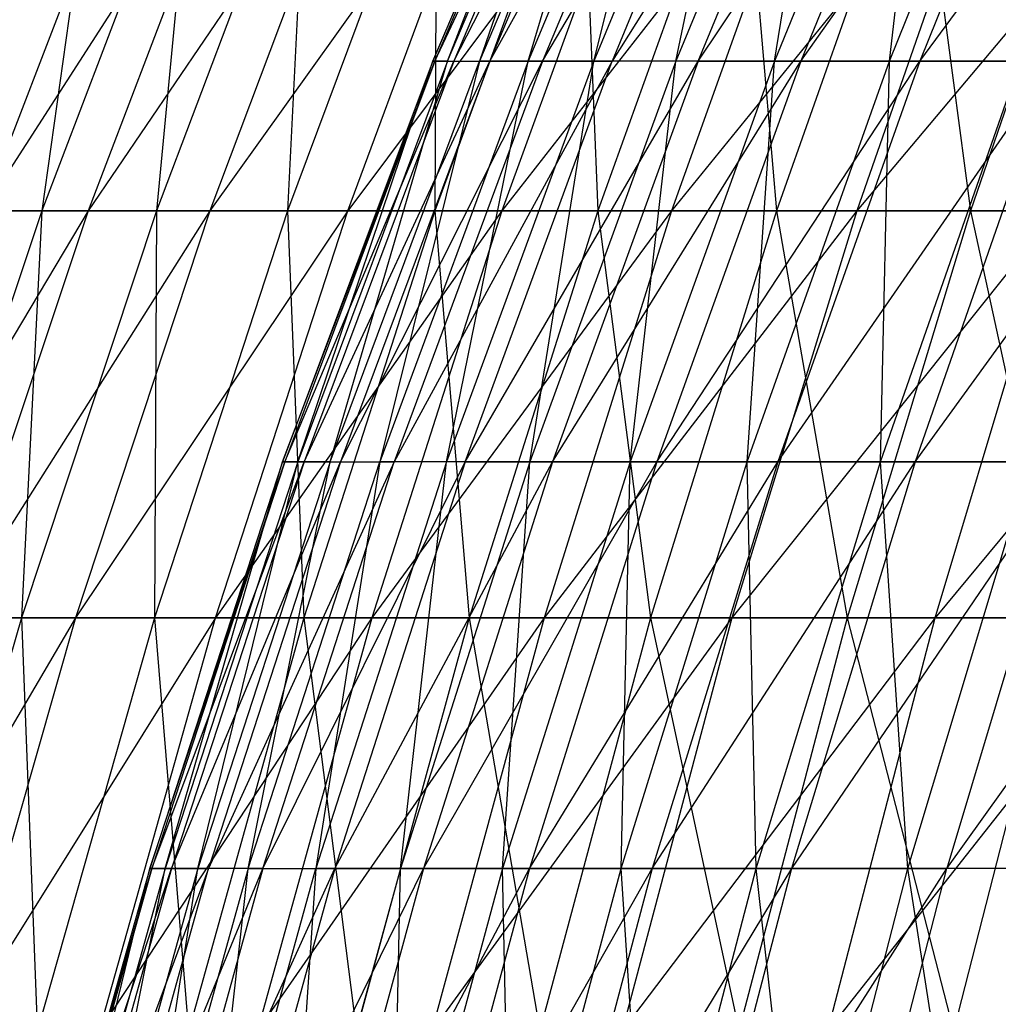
# Model space of a CAD drawing. Extents: x -125 to 125, y -143 to 0.
# Tile 182 of 256: x -54.4 to -48.69, y -66.58 to -60.84. Entities that reach past the tile are written whole.
import ezdxf

# ---------------------------------------------------------------- set-up
doc = ezdxf.new("R2010")
doc.units = 0
doc.header["$LTSCALE"] = 25.4
doc.layers.get('0').update_dxf_attribs({"linetype": 'CONTINUOUS'})

# ---------------------------------------------------------------- blocks, each defined once
blk = doc.blocks.new('NL2500027000_STL_3')
at = {"color": 0}
for p, q in [((-51.0142, -58.7837, 0.8446), (-51.9873, -61.0807, 0.8607)), ((-51.9873, -61.0807, 0.8607), (-51.0025, -58.7837, -1.3815)), ((-51.0142, -58.7837, 0.8446), (-51.9873, -61.0807, 0.8607)), ((-51.9873, -61.0807, 0.8607), (-51.0025, -58.7837, -1.3815)), ((-51.0025, -58.7837, -1.3815), (-51.9753, -61.0807, -1.4078)), ((-51.9753, -61.0807, -1.4078), (-50.8937, -58.7837, -3.6048)), ((-51.0025, -58.7837, -1.3815), (-51.9753, -61.0807, -1.4078)), ((-51.9753, -61.0807, -1.4078), (-50.8937, -58.7837, -3.6048)), ((-51.9003, -61.0807, 3.1275), (-50.9288, -58.7837, 3.069)), ((-51.9003, -61.0807, 3.1275), (-50.9288, -58.7837, 3.069)), ((-51.9003, -61.0807, 3.1275), (-51.0142, -58.7837, 0.8446)), ((-51.9003, -61.0807, 3.1275), (-51.0142, -58.7837, 0.8446)), ((-50.8937, -58.7837, -3.6048), (-51.8645, -61.0807, -3.6736)), ((-51.8645, -61.0807, -3.6736), (-50.688, -58.7837, -5.8214)), ((-50.8937, -58.7837, -3.6048), (-51.8645, -61.0807, -3.6736)), ((-51.8645, -61.0807, -3.6736), (-50.688, -58.7837, -5.8214)), ((-50.9288, -58.7837, 3.069), (-51.7144, -61.0807, 5.3884)), ((-50.7465, -58.7837, 5.2875), (-51.7144, -61.0807, 5.3884)), ((-50.9288, -58.7837, 3.069), (-51.7144, -61.0807, 5.3884)), ((-50.7465, -58.7837, 5.2875), (-51.7144, -61.0807, 5.3884)), ((-50.688, -58.7837, -5.8214), (-51.6549, -61.0807, -5.9324)), ((-51.6549, -61.0807, -5.9324), (-50.3859, -58.7837, -8.0268)), ((-50.688, -58.7837, -5.8214), (-51.6549, -61.0807, -5.9324)), ((-51.6549, -61.0807, -5.9324), (-50.3859, -58.7837, -8.0268)), ((-50.4676, -58.7837, 7.496), (-51.4302, -61.0807, 7.639)), ((-51.4302, -61.0807, 7.639), (-50.7465, -58.7837, 5.2875)), ((-50.4676, -58.7837, 7.496), (-51.4302, -61.0807, 7.639)), ((-51.4302, -61.0807, 7.639), (-50.7465, -58.7837, 5.2875)), ((-50.3859, -58.7837, -8.0268), (-51.3469, -61.0807, -8.1799)), ((-51.3469, -61.0807, -8.1799), (-49.9878, -58.7837, -10.217)), ((-50.3859, -58.7837, -8.0268), (-51.3469, -61.0807, -8.1799)), ((-51.3469, -61.0807, -8.1799), (-49.9878, -58.7837, -10.217)), ((-50.0926, -58.7837, 9.6903), (-51.048, -61.0807, 9.8751)), ((-51.048, -61.0807, 9.8751), (-50.4676, -58.7837, 7.496)), ((-50.0926, -58.7837, 9.6903), (-51.048, -61.0807, 9.8751)), ((-51.048, -61.0807, 9.8751), (-50.4676, -58.7837, 7.496)), ((-49.4946, -58.7837, -12.3877), (-50.9413, -61.0807, -10.4118)), ((-49.9878, -58.7837, -10.217), (-50.9413, -61.0807, -10.4118)), ((-49.4946, -58.7837, -12.3877), (-50.9413, -61.0807, -10.4118)), ((-49.9878, -58.7837, -10.217), (-50.9413, -61.0807, -10.4118)), ((-49.6222, -58.7837, 11.866), (-50.5687, -61.0807, 12.0924)), ((-50.5687, -61.0807, 12.0924), (-50.0926, -58.7837, 9.6903)), ((-49.6222, -58.7837, 11.866), (-50.5687, -61.0807, 12.0924)), ((-50.5687, -61.0807, 12.0924), (-50.0926, -58.7837, 9.6903)), ((-50.4386, -61.0807, -12.624), (-49.4946, -58.7837, -12.3877)), ((-50.4386, -61.0807, -12.624), (-49.4946, -58.7837, -12.3877)), ((-50.4386, -61.0807, -12.624), (-48.9071, -58.7837, -14.5348)), ((-50.4386, -61.0807, -12.624), (-48.9071, -58.7837, -14.5348)), ((-49.0574, -58.7837, 14.0192), (-49.9931, -61.0807, 14.2866)), ((-49.9931, -61.0807, 14.2866), (-49.6222, -58.7837, 11.866)), ((-49.9931, -61.0807, 14.2866), (-49.6222, -58.7837, 11.866)), ((-49.0574, -58.7837, 14.0192), (-49.9931, -61.0807, 14.2866)), ((-48.9071, -58.7837, -14.5348), (-49.84, -61.0807, -14.812)), ((-49.84, -61.0807, -14.812), (-48.2266, -58.7837, -16.6543)), ((-48.9071, -58.7837, -14.5348), (-49.84, -61.0807, -14.812)), ((-49.84, -61.0807, -14.812), (-48.2266, -58.7837, -16.6543)), ((-49.3223, -61.0807, 16.4537), (-48.3992, -58.7837, 16.1457)), ((-49.3223, -61.0807, 16.4537), (-48.3992, -58.7837, 16.1457)), ((-49.3223, -61.0807, 16.4537), (-49.0574, -58.7837, 14.0192)), ((-49.3223, -61.0807, 16.4537), (-49.0574, -58.7837, 14.0192)), ((-48.2266, -58.7837, -16.6543), (-49.1464, -61.0807, -16.9719)), ((-49.1464, -61.0807, -16.9719), (-47.4542, -58.7837, -18.742)), ((-48.2266, -58.7837, -16.6543), (-49.1464, -61.0807, -16.9719)), ((-49.1464, -61.0807, -16.9719), (-47.4542, -58.7837, -18.742)), ((-53.1075, -59.6165, -15.4452), (-54.6103, -61.9532, -13.4134)), ((-54.6103, -61.9532, -13.4134), (-53.7114, -59.6165, -13.1926)), ((-53.1075, -59.6165, -15.4452), (-54.6103, -61.9532, -13.4134)), ((-54.6103, -61.9532, -13.4134), (-53.7114, -59.6165, -13.1926)), ((-53.3747, -59.6165, 14.495), (-54.2679, -61.9532, 14.7376)), ((-53.3747, -59.6165, 14.495), (-54.2679, -61.9532, 14.7376)), ((-53.9383, -59.6165, 12.232), (-54.2679, -61.9532, 14.7376)), ((-53.9383, -59.6165, 12.232), (-54.2679, -61.9532, 14.7376)), ((-53.1075, -59.6165, -15.4452), (-53.9963, -61.9532, -15.7037)), ((-52.4092, -59.6165, -17.6703), (-53.9963, -61.9532, -15.7037)), ((-53.1075, -59.6165, -15.4452), (-53.9963, -61.9532, -15.7037)), ((-52.4092, -59.6165, -17.6703), (-53.9963, -61.9532, -15.7037)), ((-52.7162, -59.6165, 16.7322), (-53.5984, -61.9532, 17.0122)), ((-52.7162, -59.6165, 16.7322), (-53.5984, -61.9532, 17.0122)), ((-53.3747, -59.6165, 14.495), (-53.5984, -61.9532, 17.0122)), ((-53.3747, -59.6165, 14.495), (-53.5984, -61.9532, 17.0122)), ((-52.4092, -59.6165, -17.6703), (-53.2863, -61.9532, -17.966)), ((-51.6177, -59.6165, -19.864), (-53.2863, -61.9532, -17.966)), ((-52.4092, -59.6165, -17.6703), (-53.2863, -61.9532, -17.966)), ((-51.6177, -59.6165, -19.864), (-53.2863, -61.9532, -17.966)), ((-51.964, -59.6165, 18.9397), (-52.8336, -61.9532, 19.2566)), ((-51.964, -59.6165, 18.9397), (-52.8336, -61.9532, 19.2566)), ((-52.7162, -59.6165, 16.7322), (-52.8336, -61.9532, 19.2566)), ((-52.7162, -59.6165, 16.7322), (-52.8336, -61.9532, 19.2566)), ((-50.7344, -59.6165, -22.0224), (-52.4815, -61.9532, -20.1964)), ((-52.4815, -61.9532, -20.1964), (-51.6177, -59.6165, -19.864)), ((-50.7344, -59.6165, -22.0224), (-52.4815, -61.9532, -20.1964)), ((-52.4815, -61.9532, -20.1964), (-51.6177, -59.6165, -19.864)), ((-51.1193, -59.6165, 21.1135), (-51.9748, -61.9532, 21.4668)), ((-51.1193, -59.6165, 21.1135), (-51.9748, -61.9532, 21.4668)), ((-51.964, -59.6165, 18.9397), (-51.9748, -61.9532, 21.4668)), ((-51.964, -59.6165, 18.9397), (-51.9748, -61.9532, 21.4668)), ((-50.7344, -59.6165, -22.0224), (-51.5835, -61.9532, -22.3909)), ((-49.7609, -59.6165, -24.1416), (-51.5835, -61.9532, -22.3909)), ((-50.7344, -59.6165, -22.0224), (-51.5835, -61.9532, -22.3909)), ((-49.7609, -59.6165, -24.1416), (-51.5835, -61.9532, -22.3909)), ((-51.1193, -59.6165, 21.1135), (-51.0237, -61.9532, 23.6388)), ((-51.1193, -59.6165, 21.1135), (-51.0237, -61.9532, 23.6388)), ((-50.1838, -59.6165, 23.2497), (-51.0237, -61.9532, 23.6388)), ((-50.1838, -59.6165, 23.2497), (-51.0237, -61.9532, 23.6388)), ((-49.7609, -59.6165, -24.1416), (-50.5937, -61.9532, -24.5456)), ((-48.699, -59.6165, -26.2178), (-50.5937, -61.9532, -24.5456)), ((-49.7609, -59.6165, -24.1416), (-50.5937, -61.9532, -24.5456)), ((-48.699, -59.6165, -26.2178), (-50.5937, -61.9532, -24.5456)), ((-50.1838, -59.6165, 23.2497), (-49.9818, -61.9532, 25.7688)), ((-50.1838, -59.6165, 23.2497), (-49.9818, -61.9532, 25.7688)), ((-49.1591, -59.6165, 25.3446), (-49.9818, -61.9532, 25.7688)), ((-49.1591, -59.6165, 25.3446), (-49.9818, -61.9532, 25.7688)), ((-48.699, -59.6165, -26.2178), (-49.5139, -61.9532, -26.6566)), ((-47.5504, -59.6165, -28.2475), (-49.5139, -61.9532, -26.6566)), ((-48.699, -59.6165, -26.2178), (-49.5139, -61.9532, -26.6566)), ((-47.5504, -59.6165, -28.2475), (-49.5139, -61.9532, -26.6566)), ((-49.1591, -59.6165, 25.3446), (-48.851, -61.9532, 27.8529)), ((-49.1591, -59.6165, 25.3446), (-48.851, -61.9532, 27.8529)), ((-48.0469, -59.6165, 27.3945), (-48.851, -61.9532, 27.8529)), ((-48.0469, -59.6165, 27.3945), (-48.851, -61.9532, 27.8529)), ((-51.9873, -61.0807, 0.8607), (-52.8624, -63.4167, 0.8752)), ((-52.8624, -63.4167, 0.8752), (-51.9753, -61.0807, -1.4078)), ((-51.9873, -61.0807, 0.8607), (-52.8624, -63.4167, 0.8752)), ((-52.8624, -63.4167, 0.8752), (-51.9753, -61.0807, -1.4078)), ((-51.9753, -61.0807, -1.4078), (-52.8502, -63.4167, -1.4315)), ((-52.8502, -63.4167, -1.4315), (-51.8645, -61.0807, -3.6736)), ((-51.9753, -61.0807, -1.4078), (-52.8502, -63.4167, -1.4315)), ((-52.8502, -63.4167, -1.4315), (-51.8645, -61.0807, -3.6736)), ((-51.9003, -61.0807, 3.1275), (-52.7739, -63.4167, 3.1801)), ((-52.7739, -63.4167, 3.1801), (-51.9873, -61.0807, 0.8607)), ((-51.9003, -61.0807, 3.1275), (-52.7739, -63.4167, 3.1801)), ((-52.7739, -63.4167, 3.1801), (-51.9873, -61.0807, 0.8607)), ((-51.8645, -61.0807, -3.6736), (-52.7375, -63.4167, -3.7354)), ((-52.7375, -63.4167, -3.7354), (-51.6549, -61.0807, -5.9324)), ((-51.8645, -61.0807, -3.6736), (-52.7375, -63.4167, -3.7354)), ((-52.7375, -63.4167, -3.7354), (-51.6549, -61.0807, -5.9324)), ((-52.5849, -63.4167, 5.4791), (-51.7144, -61.0807, 5.3884)), ((-52.5849, -63.4167, 5.4791), (-51.7144, -61.0807, 5.3884)), ((-52.5849, -63.4167, 5.4791), (-51.9003, -61.0807, 3.1275)), ((-52.5849, -63.4167, 5.4791), (-51.9003, -61.0807, 3.1275)), ((-51.6549, -61.0807, -5.9324), (-52.5244, -63.4167, -6.0323)), ((-52.5244, -63.4167, -6.0323), (-51.3469, -61.0807, -8.1799)), ((-51.6549, -61.0807, -5.9324), (-52.5244, -63.4167, -6.0323)), ((-52.5244, -63.4167, -6.0323), (-51.3469, -61.0807, -8.1799)), ((-51.7144, -61.0807, 5.3884), (-52.2959, -63.4167, 7.7676)), ((-51.4302, -61.0807, 7.639), (-52.2959, -63.4167, 7.7676)), ((-51.7144, -61.0807, 5.3884), (-52.2959, -63.4167, 7.7676)), ((-51.4302, -61.0807, 7.639), (-52.2959, -63.4167, 7.7676)), ((-50.9413, -61.0807, -10.4118), (-52.2112, -63.4167, -8.3176)), ((-51.3469, -61.0807, -8.1799), (-52.2112, -63.4167, -8.3176)), ((-50.9413, -61.0807, -10.4118), (-52.2112, -63.4167, -8.3176)), ((-51.3469, -61.0807, -8.1799), (-52.2112, -63.4167, -8.3176)), ((-51.9003, -61.0807, 3.1275), (-51.9873, -61.0807, 0.8607)), ((-51.9003, -61.0807, 3.1275), (-51.9873, -61.0807, 0.8607)), ((-51.9873, -61.0807, 0.8607), (-51.9753, -61.0807, -1.4078)), ((-51.9873, -61.0807, 0.8607), (-51.9753, -61.0807, -1.4078)), ((-51.9753, -61.0807, -1.4078), (-51.8645, -61.0807, -3.6736)), ((-51.9753, -61.0807, -1.4078), (-51.8645, -61.0807, -3.6736)), ((-51.048, -61.0807, 9.8751), (-51.9073, -63.4167, 10.0413)), ((-51.9073, -63.4167, 10.0413), (-51.4302, -61.0807, 7.639)), ((-51.048, -61.0807, 9.8751), (-51.9073, -63.4167, 10.0413)), ((-51.9073, -63.4167, 10.0413), (-51.4302, -61.0807, 7.639)), ((-51.9003, -61.0807, 3.1275), (-51.7144, -61.0807, 5.3884)), ((-51.9003, -61.0807, 3.1275), (-51.7144, -61.0807, 5.3884)), ((-51.8645, -61.0807, -3.6736), (-51.6549, -61.0807, -5.9324)), ((-51.8645, -61.0807, -3.6736), (-51.6549, -61.0807, -5.9324)), ((-51.7987, -63.4167, -10.5871), (-50.9413, -61.0807, -10.4118)), ((-51.7987, -63.4167, -10.5871), (-50.9413, -61.0807, -10.4118)), ((-51.7987, -63.4167, -10.5871), (-50.4386, -61.0807, -12.624)), ((-51.7987, -63.4167, -10.5871), (-50.4386, -61.0807, -12.624)), ((-51.4302, -61.0807, 7.639), (-51.7144, -61.0807, 5.3884)), ((-51.4302, -61.0807, 7.639), (-51.7144, -61.0807, 5.3884)), ((-51.6549, -61.0807, -5.9324), (-51.3469, -61.0807, -8.1799)), ((-51.6549, -61.0807, -5.9324), (-51.3469, -61.0807, -8.1799)), ((-51.048, -61.0807, 9.8751), (-51.4302, -61.0807, 7.639)), ((-51.048, -61.0807, 9.8751), (-51.4302, -61.0807, 7.639)), ((-50.5687, -61.0807, 12.0924), (-51.4199, -63.4167, 12.2959)), ((-51.4199, -63.4167, 12.2959), (-51.048, -61.0807, 9.8751)), ((-50.5687, -61.0807, 12.0924), (-51.4199, -63.4167, 12.2959)), ((-51.4199, -63.4167, 12.2959), (-51.048, -61.0807, 9.8751)), ((-51.3469, -61.0807, -8.1799), (-50.9413, -61.0807, -10.4118)), ((-51.3469, -61.0807, -8.1799), (-50.9413, -61.0807, -10.4118)), ((-50.4386, -61.0807, -12.624), (-51.2876, -63.4167, -12.8365)), ((-51.2876, -63.4167, -12.8365), (-49.84, -61.0807, -14.812)), ((-50.4386, -61.0807, -12.624), (-51.2876, -63.4167, -12.8365)), ((-51.2876, -63.4167, -12.8365), (-49.84, -61.0807, -14.812)), ((-50.5687, -61.0807, 12.0924), (-51.048, -61.0807, 9.8751)), ((-50.5687, -61.0807, 12.0924), (-51.048, -61.0807, 9.8751)), ((-50.4386, -61.0807, -12.624), (-50.9413, -61.0807, -10.4118)), ((-50.4386, -61.0807, -12.624), (-50.9413, -61.0807, -10.4118)), ((-49.9931, -61.0807, 14.2866), (-50.8346, -63.4167, 14.5271)), ((-50.8346, -63.4167, 14.5271), (-50.5687, -61.0807, 12.0924)), ((-50.8346, -63.4167, 14.5271), (-50.5687, -61.0807, 12.0924)), ((-49.9931, -61.0807, 14.2866), (-50.8346, -63.4167, 14.5271)), ((-49.84, -61.0807, -14.812), (-50.6789, -63.4167, -15.0614)), ((-50.6789, -63.4167, -15.0614), (-49.1464, -61.0807, -16.9719)), ((-49.84, -61.0807, -14.812), (-50.6789, -63.4167, -15.0614)), ((-50.6789, -63.4167, -15.0614), (-49.1464, -61.0807, -16.9719)), ((-49.9931, -61.0807, 14.2866), (-50.5687, -61.0807, 12.0924)), ((-49.9931, -61.0807, 14.2866), (-50.5687, -61.0807, 12.0924)), ((-50.4386, -61.0807, -12.624), (-49.84, -61.0807, -14.812)), ((-50.4386, -61.0807, -12.624), (-49.84, -61.0807, -14.812)), ((-50.1526, -63.4167, 16.7307), (-49.3223, -61.0807, 16.4537)), ((-50.1526, -63.4167, 16.7307), (-49.3223, -61.0807, 16.4537)), ((-50.1526, -63.4167, 16.7307), (-49.9931, -61.0807, 14.2866)), ((-50.1526, -63.4167, 16.7307), (-49.9931, -61.0807, 14.2866)), ((-49.3223, -61.0807, 16.4537), (-49.9931, -61.0807, 14.2866)), ((-49.3223, -61.0807, 16.4537), (-49.9931, -61.0807, 14.2866)), ((-49.1464, -61.0807, -16.9719), (-49.9737, -63.4167, -17.2576)), ((-49.9737, -63.4167, -17.2576), (-48.3594, -61.0807, -19.0995)), ((-49.1464, -61.0807, -16.9719), (-49.9737, -63.4167, -17.2576)), ((-49.9737, -63.4167, -17.2576), (-48.3594, -61.0807, -19.0995)), ((-49.84, -61.0807, -14.812), (-49.1464, -61.0807, -16.9719)), ((-49.84, -61.0807, -14.812), (-49.1464, -61.0807, -16.9719)), ((-49.3751, -63.4167, 18.9024), (-48.5577, -61.0807, 18.5895)), ((-49.3751, -63.4167, 18.9024), (-48.5577, -61.0807, 18.5895)), ((-49.3751, -63.4167, 18.9024), (-49.3223, -61.0807, 16.4537)), ((-49.3751, -63.4167, 18.9024), (-49.3223, -61.0807, 16.4537)), ((-48.5577, -61.0807, 18.5895), (-49.3223, -61.0807, 16.4537)), ((-48.5577, -61.0807, 18.5895), (-49.3223, -61.0807, 16.4537)), ((-48.3594, -61.0807, -19.0995), (-49.1734, -63.4167, -19.421)), ((-49.1734, -63.4167, -19.421), (-47.4802, -61.0807, -21.1907)), ((-48.3594, -61.0807, -19.0995), (-49.1734, -63.4167, -19.421)), ((-49.1734, -63.4167, -19.421), (-47.4802, -61.0807, -21.1907)), ((-49.1464, -61.0807, -16.9719), (-48.3594, -61.0807, -19.0995)), ((-49.1464, -61.0807, -16.9719), (-48.3594, -61.0807, -19.0995)), ((-53.9963, -61.9532, -15.7037), (-55.4134, -64.3266, -13.6107)), ((-53.9963, -61.9532, -15.7037), (-55.4134, -64.3266, -13.6107)), ((-54.2679, -61.9532, 14.7376), (-55.066, -64.3266, 14.9543)), ((-54.2679, -61.9532, 14.7376), (-55.066, -64.3266, 14.9543)), ((-54.841, -61.9532, 12.4367), (-54.2679, -61.9532, 14.7376)), ((-54.841, -61.9532, 12.4367), (-54.2679, -61.9532, 14.7376)), ((-53.9963, -61.9532, -15.7037), (-54.7903, -64.3266, -15.9346)), ((-53.2863, -61.9532, -17.966), (-54.7903, -64.3266, -15.9346)), ((-53.9963, -61.9532, -15.7037), (-54.7903, -64.3266, -15.9346)), ((-53.2863, -61.9532, -17.966), (-54.7903, -64.3266, -15.9346)), ((-53.9963, -61.9532, -15.7037), (-54.6103, -61.9532, -13.4134)), ((-53.9963, -61.9532, -15.7037), (-54.6103, -61.9532, -13.4134)), ((-53.5984, -61.9532, 17.0122), (-54.3866, -64.3266, 17.2624)), ((-53.5984, -61.9532, 17.0122), (-54.3866, -64.3266, 17.2624)), ((-54.2679, -61.9532, 14.7376), (-54.3866, -64.3266, 17.2624)), ((-54.2679, -61.9532, 14.7376), (-54.3866, -64.3266, 17.2624)), ((-54.2679, -61.9532, 14.7376), (-53.5984, -61.9532, 17.0122)), ((-54.2679, -61.9532, 14.7376), (-53.5984, -61.9532, 17.0122)), ((-53.2863, -61.9532, -17.966), (-54.0699, -64.3266, -18.2302)), ((-52.4815, -61.9532, -20.1964), (-54.0699, -64.3266, -18.2302)), ((-53.2863, -61.9532, -17.966), (-54.0699, -64.3266, -18.2302)), ((-52.4815, -61.9532, -20.1964), (-54.0699, -64.3266, -18.2302)), ((-53.2863, -61.9532, -17.966), (-53.9963, -61.9532, -15.7037)), ((-53.2863, -61.9532, -17.966), (-53.9963, -61.9532, -15.7037)), ((-52.8336, -61.9532, 19.2566), (-53.6105, -64.3266, 19.5398)), ((-52.8336, -61.9532, 19.2566), (-53.6105, -64.3266, 19.5398)), ((-53.5984, -61.9532, 17.0122), (-53.6105, -64.3266, 19.5398)), ((-53.5984, -61.9532, 17.0122), (-53.6105, -64.3266, 19.5398)), ((-53.5984, -61.9532, 17.0122), (-52.8336, -61.9532, 19.2566)), ((-53.5984, -61.9532, 17.0122), (-52.8336, -61.9532, 19.2566)), ((-52.4815, -61.9532, -20.1964), (-53.2863, -61.9532, -17.966)), ((-52.4815, -61.9532, -20.1964), (-53.2863, -61.9532, -17.966)), ((-51.5835, -61.9532, -22.3909), (-53.2533, -64.3266, -20.4934)), ((-53.2533, -64.3266, -20.4934), (-52.4815, -61.9532, -20.1964)), ((-51.5835, -61.9532, -22.3909), (-53.2533, -64.3266, -20.4934)), ((-53.2533, -64.3266, -20.4934), (-52.4815, -61.9532, -20.1964)), ((-52.8336, -61.9532, 19.2566), (-51.9748, -61.9532, 21.4668)), ((-52.8336, -61.9532, 19.2566), (-51.9748, -61.9532, 21.4668)), ((-52.8336, -61.9532, 19.2566), (-52.7391, -64.3266, 21.7825)), ((-52.8336, -61.9532, 19.2566), (-52.7391, -64.3266, 21.7825)), ((-51.9748, -61.9532, 21.4668), (-52.7391, -64.3266, 21.7825)), ((-51.9748, -61.9532, 21.4668), (-52.7391, -64.3266, 21.7825)), ((-51.5835, -61.9532, -22.3909), (-52.4815, -61.9532, -20.1964)), ((-51.5835, -61.9532, -22.3909), (-52.4815, -61.9532, -20.1964)), ((-51.5835, -61.9532, -22.3909), (-52.342, -64.3266, -22.7202)), ((-50.5937, -61.9532, -24.5456), (-52.342, -64.3266, -22.7202)), ((-51.5835, -61.9532, -22.3909), (-52.342, -64.3266, -22.7202)), ((-50.5937, -61.9532, -24.5456), (-52.342, -64.3266, -22.7202)), ((-51.9748, -61.9532, 21.4668), (-51.0237, -61.9532, 23.6388)), ((-51.9748, -61.9532, 21.4668), (-51.0237, -61.9532, 23.6388)), ((-51.9748, -61.9532, 21.4668), (-51.774, -64.3266, 23.9864)), ((-51.9748, -61.9532, 21.4668), (-51.774, -64.3266, 23.9864)), ((-51.0237, -61.9532, 23.6388), (-51.774, -64.3266, 23.9864)), ((-51.0237, -61.9532, 23.6388), (-51.774, -64.3266, 23.9864)), ((-50.5937, -61.9532, -24.5456), (-51.5835, -61.9532, -22.3909)), ((-50.5937, -61.9532, -24.5456), (-51.5835, -61.9532, -22.3909)), ((-50.5937, -61.9532, -24.5456), (-51.3377, -64.3266, -24.9065)), ((-49.5139, -61.9532, -26.6566), (-51.3377, -64.3266, -24.9065)), ((-50.5937, -61.9532, -24.5456), (-51.3377, -64.3266, -24.9065)), ((-49.5139, -61.9532, -26.6566), (-51.3377, -64.3266, -24.9065)), ((-51.0237, -61.9532, 23.6388), (-49.9818, -61.9532, 25.7688)), ((-51.0237, -61.9532, 23.6388), (-49.9818, -61.9532, 25.7688)), ((-51.0237, -61.9532, 23.6388), (-50.7168, -64.3266, 26.1477)), ((-51.0237, -61.9532, 23.6388), (-50.7168, -64.3266, 26.1477)), ((-49.9818, -61.9532, 25.7688), (-50.7168, -64.3266, 26.1477)), ((-49.9818, -61.9532, 25.7688), (-50.7168, -64.3266, 26.1477)), ((-49.5139, -61.9532, -26.6566), (-50.5937, -61.9532, -24.5456)), ((-49.5139, -61.9532, -26.6566), (-50.5937, -61.9532, -24.5456)), ((-49.5139, -61.9532, -26.6566), (-50.2421, -64.3266, -27.0486)), ((-48.3462, -61.9532, -28.7203), (-50.2421, -64.3266, -27.0486)), ((-49.5139, -61.9532, -26.6566), (-50.2421, -64.3266, -27.0486)), ((-48.3462, -61.9532, -28.7203), (-50.2421, -64.3266, -27.0486)), ((-49.9818, -61.9532, 25.7688), (-48.851, -61.9532, 27.8529)), ((-49.9818, -61.9532, 25.7688), (-48.851, -61.9532, 27.8529)), ((-49.9818, -61.9532, 25.7688), (-49.5694, -64.3266, 28.2625)), ((-49.9818, -61.9532, 25.7688), (-49.5694, -64.3266, 28.2625)), ((-48.851, -61.9532, 27.8529), (-49.5694, -64.3266, 28.2625)), ((-48.851, -61.9532, 27.8529), (-49.5694, -64.3266, 28.2625)), ((-48.3462, -61.9532, -28.7203), (-49.5139, -61.9532, -26.6566)), ((-48.3462, -61.9532, -28.7203), (-49.5139, -61.9532, -26.6566)), ((-47.0925, -61.9532, -30.7328), (-49.0571, -64.3266, -29.1426)), ((-49.0571, -64.3266, -29.1426), (-48.3462, -61.9532, -28.7203)), ((-47.0925, -61.9532, -30.7328), (-49.0571, -64.3266, -29.1426)), ((-49.0571, -64.3266, -29.1426), (-48.3462, -61.9532, -28.7203)), ((-48.851, -61.9532, 27.8529), (-47.6334, -61.9532, 29.8875)), ((-48.851, -61.9532, 27.8529), (-47.6334, -61.9532, 29.8875)), ((-48.851, -61.9532, 27.8529), (-48.3339, -64.3266, 30.327)), ((-48.851, -61.9532, 27.8529), (-48.3339, -64.3266, 30.327)), ((-52.8624, -63.4167, 0.8752), (-53.638, -65.7877, 0.888)), ((-53.638, -65.7877, 0.888), (-52.8502, -63.4167, -1.4315)), ((-52.8624, -63.4167, 0.8752), (-53.638, -65.7877, 0.888)), ((-53.638, -65.7877, 0.888), (-52.8502, -63.4167, -1.4315)), ((-52.8502, -63.4167, -1.4315), (-53.6256, -65.7877, -1.4525)), ((-53.6256, -65.7877, -1.4525), (-52.7375, -63.4167, -3.7354)), ((-52.8502, -63.4167, -1.4315), (-53.6256, -65.7877, -1.4525)), ((-53.6256, -65.7877, -1.4525), (-52.7375, -63.4167, -3.7354)), ((-52.7739, -63.4167, 3.1801), (-53.5482, -65.7877, 3.2268)), ((-53.5482, -65.7877, 3.2268), (-52.8624, -63.4167, 0.8752)), ((-52.7739, -63.4167, 3.1801), (-53.5482, -65.7877, 3.2268)), ((-53.5482, -65.7877, 3.2268), (-52.8624, -63.4167, 0.8752)), ((-52.7375, -63.4167, -3.7354), (-53.5112, -65.7877, -3.7902)), ((-53.5112, -65.7877, -3.7902), (-52.5244, -63.4167, -6.0323)), ((-52.7375, -63.4167, -3.7354), (-53.5112, -65.7877, -3.7902)), ((-53.5112, -65.7877, -3.7902), (-52.5244, -63.4167, -6.0323)), ((-52.5849, -63.4167, 5.4791), (-53.3564, -65.7877, 5.5595)), ((-53.3564, -65.7877, 5.5595), (-52.7739, -63.4167, 3.1801)), ((-52.5849, -63.4167, 5.4791), (-53.3564, -65.7877, 5.5595)), ((-53.3564, -65.7877, 5.5595), (-52.7739, -63.4167, 3.1801)), ((-52.2112, -63.4167, -8.3176), (-53.295, -65.7877, -6.1208)), ((-52.5244, -63.4167, -6.0323), (-53.295, -65.7877, -6.1208)), ((-52.2112, -63.4167, -8.3176), (-53.295, -65.7877, -6.1208)), ((-52.5244, -63.4167, -6.0323), (-53.295, -65.7877, -6.1208)), ((-53.0632, -65.7877, 7.8816), (-52.2959, -63.4167, 7.7676)), ((-53.0632, -65.7877, 7.8816), (-52.2959, -63.4167, 7.7676)), ((-53.0632, -65.7877, 7.8816), (-52.5849, -63.4167, 5.4791)), ((-53.0632, -65.7877, 7.8816), (-52.5849, -63.4167, 5.4791)), ((-52.9773, -65.7877, -8.4396), (-52.2112, -63.4167, -8.3176)), ((-52.9773, -65.7877, -8.4396), (-52.2112, -63.4167, -8.3176)), ((-52.9773, -65.7877, -8.4396), (-51.7987, -63.4167, -10.5871)), ((-52.9773, -65.7877, -8.4396), (-51.7987, -63.4167, -10.5871)), ((-52.7739, -63.4167, 3.1801), (-52.8624, -63.4167, 0.8752)), ((-52.7739, -63.4167, 3.1801), (-52.8624, -63.4167, 0.8752)), ((-52.8624, -63.4167, 0.8752), (-52.8502, -63.4167, -1.4315)), ((-52.8624, -63.4167, 0.8752), (-52.8502, -63.4167, -1.4315)), ((-52.8502, -63.4167, -1.4315), (-52.7375, -63.4167, -3.7354)), ((-52.8502, -63.4167, -1.4315), (-52.7375, -63.4167, -3.7354)), ((-52.5849, -63.4167, 5.4791), (-52.7739, -63.4167, 3.1801)), ((-52.5849, -63.4167, 5.4791), (-52.7739, -63.4167, 3.1801)), ((-52.7375, -63.4167, -3.7354), (-52.5244, -63.4167, -6.0323)), ((-52.7375, -63.4167, -3.7354), (-52.5244, -63.4167, -6.0323)), ((-52.2959, -63.4167, 7.7676), (-52.6689, -65.7877, 10.1886)), ((-51.9073, -63.4167, 10.0413), (-52.6689, -65.7877, 10.1886)), ((-52.2959, -63.4167, 7.7676), (-52.6689, -65.7877, 10.1886)), ((-51.9073, -63.4167, 10.0413), (-52.6689, -65.7877, 10.1886)), ((-52.5849, -63.4167, 5.4791), (-52.2959, -63.4167, 7.7676)), ((-52.5849, -63.4167, 5.4791), (-52.2959, -63.4167, 7.7676)), ((-51.7987, -63.4167, -10.5871), (-52.5587, -65.7877, -10.7424)), ((-52.5587, -65.7877, -10.7424), (-51.2876, -63.4167, -12.8365)), ((-51.7987, -63.4167, -10.5871), (-52.5587, -65.7877, -10.7424)), ((-52.5587, -65.7877, -10.7424), (-51.2876, -63.4167, -12.8365)), ((-52.5244, -63.4167, -6.0323), (-52.2112, -63.4167, -8.3176)), ((-52.5244, -63.4167, -6.0323), (-52.2112, -63.4167, -8.3176)), ((-51.9073, -63.4167, 10.0413), (-52.2959, -63.4167, 7.7676)), ((-51.9073, -63.4167, 10.0413), (-52.2959, -63.4167, 7.7676)), ((-51.7987, -63.4167, -10.5871), (-52.2112, -63.4167, -8.3176)), ((-51.7987, -63.4167, -10.5871), (-52.2112, -63.4167, -8.3176)), ((-51.4199, -63.4167, 12.2959), (-52.1743, -65.7877, 12.4763)), ((-52.1743, -65.7877, 12.4763), (-51.9073, -63.4167, 10.0413)), ((-51.4199, -63.4167, 12.2959), (-52.1743, -65.7877, 12.4763)), ((-52.1743, -65.7877, 12.4763), (-51.9073, -63.4167, 10.0413)), ((-51.2876, -63.4167, -12.8365), (-52.0401, -65.7877, -13.0248)), ((-52.0401, -65.7877, -13.0248), (-50.6789, -63.4167, -15.0614)), ((-51.2876, -63.4167, -12.8365), (-52.0401, -65.7877, -13.0248)), ((-52.0401, -65.7877, -13.0248), (-50.6789, -63.4167, -15.0614)), ((-51.4199, -63.4167, 12.2959), (-51.9073, -63.4167, 10.0413)), ((-51.4199, -63.4167, 12.2959), (-51.9073, -63.4167, 10.0413)), ((-51.7987, -63.4167, -10.5871), (-51.2876, -63.4167, -12.8365)), ((-51.7987, -63.4167, -10.5871), (-51.2876, -63.4167, -12.8365)), ((-50.8346, -63.4167, 14.5271), (-51.5805, -65.7877, 14.7403)), ((-51.5805, -65.7877, 14.7403), (-51.4199, -63.4167, 12.2959)), ((-51.5805, -65.7877, 14.7403), (-51.4199, -63.4167, 12.2959)), ((-50.8346, -63.4167, 14.5271), (-51.5805, -65.7877, 14.7403)), ((-50.6789, -63.4167, -15.0614), (-51.4224, -65.7877, -15.2823)), ((-51.4224, -65.7877, -15.2823), (-49.9737, -63.4167, -17.2576)), ((-50.6789, -63.4167, -15.0614), (-51.4224, -65.7877, -15.2823)), ((-51.4224, -65.7877, -15.2823), (-49.9737, -63.4167, -17.2576)), ((-50.8346, -63.4167, 14.5271), (-51.4199, -63.4167, 12.2959)), ((-50.8346, -63.4167, 14.5271), (-51.4199, -63.4167, 12.2959)), ((-51.2876, -63.4167, -12.8365), (-50.6789, -63.4167, -15.0614)), ((-51.2876, -63.4167, -12.8365), (-50.6789, -63.4167, -15.0614)), ((-50.8884, -65.7877, 16.9761), (-50.1526, -63.4167, 16.7307)), ((-50.8884, -65.7877, 16.9761), (-50.1526, -63.4167, 16.7307)), ((-50.8884, -65.7877, 16.9761), (-50.8346, -63.4167, 14.5271)), ((-50.8884, -65.7877, 16.9761), (-50.8346, -63.4167, 14.5271)), ((-50.1526, -63.4167, 16.7307), (-50.8346, -63.4167, 14.5271)), ((-50.1526, -63.4167, 16.7307), (-50.8346, -63.4167, 14.5271)), ((-49.9737, -63.4167, -17.2576), (-50.7069, -65.7877, -17.5108)), ((-50.7069, -65.7877, -17.5108), (-49.1734, -63.4167, -19.421)), ((-49.9737, -63.4167, -17.2576), (-50.7069, -65.7877, -17.5108)), ((-50.7069, -65.7877, -17.5108), (-49.1734, -63.4167, -19.421)), ((-50.6789, -63.4167, -15.0614), (-49.9737, -63.4167, -17.2576)), ((-50.6789, -63.4167, -15.0614), (-49.9737, -63.4167, -17.2576)), ((-49.3751, -63.4167, 18.9024), (-50.1526, -63.4167, 16.7307)), ((-49.3751, -63.4167, 18.9024), (-50.1526, -63.4167, 16.7307)), ((-50.0995, -65.7877, 19.1797), (-50.1526, -63.4167, 16.7307)), ((-50.0995, -65.7877, 19.1797), (-50.1526, -63.4167, 16.7307)), ((-50.0995, -65.7877, 19.1797), (-49.3751, -63.4167, 18.9024)), ((-50.0995, -65.7877, 19.1797), (-49.3751, -63.4167, 18.9024)), ((-49.9737, -63.4167, -17.2576), (-49.1734, -63.4167, -19.421)), ((-49.9737, -63.4167, -17.2576), (-49.1734, -63.4167, -19.421)), ((-48.2794, -63.4167, -21.5474), (-49.8948, -65.7877, -19.706)), ((-49.1734, -63.4167, -19.421), (-49.8948, -65.7877, -19.706)), ((-48.2794, -63.4167, -21.5474), (-49.8948, -65.7877, -19.706)), ((-49.1734, -63.4167, -19.421), (-49.8948, -65.7877, -19.706)), ((-48.5036, -63.4167, 21.0381), (-49.3751, -63.4167, 18.9024)), ((-48.5036, -63.4167, 21.0381), (-49.3751, -63.4167, 18.9024)), ((-49.2152, -65.7877, 21.3468), (-49.3751, -63.4167, 18.9024)), ((-49.2152, -65.7877, 21.3468), (-49.3751, -63.4167, 18.9024)), ((-49.2152, -65.7877, 21.3468), (-48.5036, -63.4167, 21.0381)), ((-49.2152, -65.7877, 21.3468), (-48.5036, -63.4167, 21.0381)), ((-49.1734, -63.4167, -19.421), (-48.2794, -63.4167, -21.5474)), ((-49.1734, -63.4167, -19.421), (-48.2794, -63.4167, -21.5474)), ((-48.2794, -63.4167, -21.5474), (-48.9878, -65.7877, -21.8636)), ((-48.9878, -65.7877, -21.8636), (-47.2936, -63.4167, -23.6329)), ((-48.2794, -63.4167, -21.5474), (-48.9878, -65.7877, -21.8636)), ((-48.9878, -65.7877, -21.8636), (-47.2936, -63.4167, -23.6329)), ((-54.0699, -64.3266, -18.2302), (-55.4882, -66.7325, -16.1376)), ((-54.0699, -64.3266, -18.2302), (-55.4882, -66.7325, -16.1376)), ((-54.3866, -64.3266, 17.2624), (-55.0793, -66.7325, 17.4823)), ((-54.3866, -64.3266, 17.2624), (-55.0793, -66.7325, 17.4823)), ((-55.066, -64.3266, 14.9543), (-54.3866, -64.3266, 17.2624)), ((-55.066, -64.3266, 14.9543), (-54.3866, -64.3266, 17.2624)), ((-54.0699, -64.3266, -18.2302), (-54.7903, -64.3266, -15.9346)), ((-54.0699, -64.3266, -18.2302), (-54.7903, -64.3266, -15.9346)), ((-54.0699, -64.3266, -18.2302), (-54.7586, -66.7325, -18.4624)), ((-53.2533, -64.3266, -20.4934), (-54.7586, -66.7325, -18.4624)), ((-54.0699, -64.3266, -18.2302), (-54.7586, -66.7325, -18.4624)), ((-53.2533, -64.3266, -20.4934), (-54.7586, -66.7325, -18.4624)), ((-54.3866, -64.3266, 17.2624), (-53.6105, -64.3266, 19.5398)), ((-54.3866, -64.3266, 17.2624), (-53.6105, -64.3266, 19.5398)), ((-54.3866, -64.3266, 17.2624), (-54.2934, -66.7325, 19.7887)), ((-54.3866, -64.3266, 17.2624), (-54.2934, -66.7325, 19.7887)), ((-53.6105, -64.3266, 19.5398), (-54.2934, -66.7325, 19.7887)), ((-53.6105, -64.3266, 19.5398), (-54.2934, -66.7325, 19.7887)), ((-53.2533, -64.3266, -20.4934), (-54.0699, -64.3266, -18.2302)), ((-53.2533, -64.3266, -20.4934), (-54.0699, -64.3266, -18.2302)), ((-52.342, -64.3266, -22.7202), (-53.9316, -66.7325, -20.7544)), ((-53.9316, -66.7325, -20.7544), (-53.2533, -64.3266, -20.4934)), ((-52.342, -64.3266, -22.7202), (-53.9316, -66.7325, -20.7544)), ((-53.9316, -66.7325, -20.7544), (-53.2533, -64.3266, -20.4934)), ((-53.6105, -64.3266, 19.5398), (-52.7391, -64.3266, 21.7825)), ((-53.6105, -64.3266, 19.5398), (-52.7391, -64.3266, 21.7825)), ((-53.6105, -64.3266, 19.5398), (-53.4109, -66.7325, 22.0599)), ((-53.6105, -64.3266, 19.5398), (-53.4109, -66.7325, 22.0599)), ((-52.7391, -64.3266, 21.7825), (-53.4109, -66.7325, 22.0599)), ((-52.7391, -64.3266, 21.7825), (-53.4109, -66.7325, 22.0599)), ((-52.342, -64.3266, -22.7202), (-53.2533, -64.3266, -20.4934)), ((-52.342, -64.3266, -22.7202), (-53.2533, -64.3266, -20.4934)), ((-52.342, -64.3266, -22.7202), (-53.0087, -66.7325, -23.0096)), ((-51.3377, -64.3266, -24.9065), (-53.0087, -66.7325, -23.0096)), ((-52.342, -64.3266, -22.7202), (-53.0087, -66.7325, -23.0096)), ((-51.3377, -64.3266, -24.9065), (-53.0087, -66.7325, -23.0096)), ((-52.7391, -64.3266, 21.7825), (-51.774, -64.3266, 23.9864)), ((-52.7391, -64.3266, 21.7825), (-51.774, -64.3266, 23.9864)), ((-52.7391, -64.3266, 21.7825), (-52.4334, -66.7325, 24.2919)), ((-52.7391, -64.3266, 21.7825), (-52.4334, -66.7325, 24.2919)), ((-51.774, -64.3266, 23.9864), (-52.4334, -66.7325, 24.2919)), ((-51.774, -64.3266, 23.9864), (-52.4334, -66.7325, 24.2919)), ((-51.3377, -64.3266, -24.9065), (-52.342, -64.3266, -22.7202)), ((-51.3377, -64.3266, -24.9065), (-52.342, -64.3266, -22.7202)), ((-51.3377, -64.3266, -24.9065), (-51.9916, -66.7325, -25.2238)), ((-50.2421, -64.3266, -27.0486), (-51.9916, -66.7325, -25.2238)), ((-51.3377, -64.3266, -24.9065), (-51.9916, -66.7325, -25.2238)), ((-50.2421, -64.3266, -27.0486), (-51.9916, -66.7325, -25.2238)), ((-51.774, -64.3266, 23.9864), (-50.7168, -64.3266, 26.1477)), ((-51.774, -64.3266, 23.9864), (-50.7168, -64.3266, 26.1477)), ((-51.774, -64.3266, 23.9864), (-51.3628, -66.7325, 26.4808)), ((-51.774, -64.3266, 23.9864), (-51.3628, -66.7325, 26.4808)), ((-50.7168, -64.3266, 26.1477), (-51.3628, -66.7325, 26.4808)), ((-50.7168, -64.3266, 26.1477), (-51.3628, -66.7325, 26.4808)), ((-50.2421, -64.3266, -27.0486), (-51.3377, -64.3266, -24.9065)), ((-50.2421, -64.3266, -27.0486), (-51.3377, -64.3266, -24.9065)), ((-50.2421, -64.3266, -27.0486), (-50.882, -66.7325, -27.3931)), ((-49.0571, -64.3266, -29.1426), (-50.882, -66.7325, -27.3931)), ((-50.2421, -64.3266, -27.0486), (-50.882, -66.7325, -27.3931)), ((-49.0571, -64.3266, -29.1426), (-50.882, -66.7325, -27.3931)), ((-50.7168, -64.3266, 26.1477), (-49.5694, -64.3266, 28.2625)), ((-50.7168, -64.3266, 26.1477), (-49.5694, -64.3266, 28.2625)), ((-50.7168, -64.3266, 26.1477), (-50.2008, -66.7325, 28.6225)), ((-50.7168, -64.3266, 26.1477), (-50.2008, -66.7325, 28.6225)), ((-49.0571, -64.3266, -29.1426), (-50.2421, -64.3266, -27.0486)), ((-49.0571, -64.3266, -29.1426), (-50.2421, -64.3266, -27.0486)), ((-49.5694, -64.3266, 28.2625), (-50.2008, -66.7325, 28.6225)), ((-49.5694, -64.3266, 28.2625), (-50.2008, -66.7325, 28.6225)), ((-47.785, -64.3266, -31.1848), (-49.682, -66.7325, -29.5138)), ((-49.682, -66.7325, -29.5138), (-49.0571, -64.3266, -29.1426)), ((-47.785, -64.3266, -31.1848), (-49.682, -66.7325, -29.5138)), ((-49.682, -66.7325, -29.5138), (-49.0571, -64.3266, -29.1426)), ((-49.5694, -64.3266, 28.2625), (-48.3339, -64.3266, 30.327)), ((-49.5694, -64.3266, 28.2625), (-48.3339, -64.3266, 30.327)), ((-49.5694, -64.3266, 28.2625), (-48.9495, -66.7325, 30.7133)), ((-49.5694, -64.3266, 28.2625), (-48.9495, -66.7325, 30.7133)), ((-47.785, -64.3266, -31.1848), (-49.0571, -64.3266, -29.1426)), ((-47.785, -64.3266, -31.1848), (-49.0571, -64.3266, -29.1426)), ((-48.3339, -64.3266, 30.327), (-48.9495, -66.7325, 30.7133)), ((-48.3339, -64.3266, 30.327), (-48.9495, -66.7325, 30.7133)), ((-53.638, -65.7877, 0.888), (-54.3126, -68.1894, 0.8992)), ((-54.3126, -68.1894, 0.8992), (-53.6256, -65.7877, -1.4525)), ((-53.638, -65.7877, 0.888), (-54.3126, -68.1894, 0.8992)), ((-54.3126, -68.1894, 0.8992), (-53.6256, -65.7877, -1.4525)), ((-53.6256, -65.7877, -1.4525), (-54.3001, -68.1894, -1.4708)), ((-54.3001, -68.1894, -1.4708), (-53.5112, -65.7877, -3.7902)), ((-53.6256, -65.7877, -1.4525), (-54.3001, -68.1894, -1.4708)), ((-54.3001, -68.1894, -1.4708), (-53.5112, -65.7877, -3.7902)), ((-53.5482, -65.7877, 3.2268), (-54.2217, -68.1894, 3.2674)), ((-54.2217, -68.1894, 3.2674), (-53.638, -65.7877, 0.888)), ((-53.5482, -65.7877, 3.2268), (-54.2217, -68.1894, 3.2674)), ((-54.2217, -68.1894, 3.2674), (-53.638, -65.7877, 0.888)), ((-53.295, -65.7877, -6.1208), (-54.1843, -68.1894, -3.8379)), ((-53.5112, -65.7877, -3.7902), (-54.1843, -68.1894, -3.8379)), ((-53.295, -65.7877, -6.1208), (-54.1843, -68.1894, -3.8379)), ((-53.5112, -65.7877, -3.7902), (-54.1843, -68.1894, -3.8379)), ((-53.3564, -65.7877, 5.5595), (-54.0276, -68.1894, 5.6294)), ((-54.0276, -68.1894, 5.6294), (-53.5482, -65.7877, 3.2268)), ((-53.3564, -65.7877, 5.5595), (-54.0276, -68.1894, 5.6294)), ((-54.0276, -68.1894, 5.6294), (-53.5482, -65.7877, 3.2268)), ((-53.9653, -68.1894, -6.1977), (-53.295, -65.7877, -6.1208)), ((-53.9653, -68.1894, -6.1977), (-53.295, -65.7877, -6.1208)), ((-53.9653, -68.1894, -6.1977), (-52.9773, -65.7877, -8.4396)), ((-53.9653, -68.1894, -6.1977), (-52.9773, -65.7877, -8.4396)), ((-53.0632, -65.7877, 7.8816), (-53.7306, -68.1894, 7.9807)), ((-53.7306, -68.1894, 7.9807), (-53.3564, -65.7877, 5.5595)), ((-53.0632, -65.7877, 7.8816), (-53.7306, -68.1894, 7.9807)), ((-53.7306, -68.1894, 7.9807), (-53.3564, -65.7877, 5.5595)), ((-52.9773, -65.7877, -8.4396), (-53.6436, -68.1894, -8.5458)), ((-53.6436, -68.1894, -8.5458), (-52.5587, -65.7877, -10.7424)), ((-52.9773, -65.7877, -8.4396), (-53.6436, -68.1894, -8.5458)), ((-53.6436, -68.1894, -8.5458), (-52.5587, -65.7877, -10.7424)), ((-53.5482, -65.7877, 3.2268), (-53.638, -65.7877, 0.888)), ((-53.5482, -65.7877, 3.2268), (-53.638, -65.7877, 0.888)), ((-53.638, -65.7877, 0.888), (-53.6256, -65.7877, -1.4525)), ((-53.638, -65.7877, 0.888), (-53.6256, -65.7877, -1.4525)), ((-53.6256, -65.7877, -1.4525), (-53.5112, -65.7877, -3.7902)), ((-53.6256, -65.7877, -1.4525), (-53.5112, -65.7877, -3.7902)), ((-53.3564, -65.7877, 5.5595), (-53.5482, -65.7877, 3.2268)), ((-53.3564, -65.7877, 5.5595), (-53.5482, -65.7877, 3.2268)), ((-53.5112, -65.7877, -3.7902), (-53.295, -65.7877, -6.1208)), ((-53.5112, -65.7877, -3.7902), (-53.295, -65.7877, -6.1208)), ((-53.0632, -65.7877, 7.8816), (-53.3564, -65.7877, 5.5595)), ((-53.0632, -65.7877, 7.8816), (-53.3564, -65.7877, 5.5595)), ((-53.3313, -68.1894, 10.3168), (-52.6689, -65.7877, 10.1886)), ((-53.3313, -68.1894, 10.3168), (-52.6689, -65.7877, 10.1886)), ((-53.3313, -68.1894, 10.3168), (-53.0632, -65.7877, 7.8816)), ((-53.3313, -68.1894, 10.3168), (-53.0632, -65.7877, 7.8816)), ((-52.9773, -65.7877, -8.4396), (-53.295, -65.7877, -6.1208)), ((-52.9773, -65.7877, -8.4396), (-53.295, -65.7877, -6.1208)), ((-52.5587, -65.7877, -10.7424), (-53.2198, -68.1894, -10.8776)), ((-53.2198, -68.1894, -10.8776), (-52.0401, -65.7877, -13.0248)), ((-52.5587, -65.7877, -10.7424), (-53.2198, -68.1894, -10.8776)), ((-53.2198, -68.1894, -10.8776), (-52.0401, -65.7877, -13.0248)), ((-53.0632, -65.7877, 7.8816), (-52.6689, -65.7877, 10.1886)), ((-53.0632, -65.7877, 7.8816), (-52.6689, -65.7877, 10.1886)), ((-52.9773, -65.7877, -8.4396), (-52.5587, -65.7877, -10.7424)), ((-52.9773, -65.7877, -8.4396), (-52.5587, -65.7877, -10.7424)), ((-52.6689, -65.7877, 10.1886), (-52.8306, -68.1894, 12.6333)), ((-52.1743, -65.7877, 12.4763), (-52.8306, -68.1894, 12.6333)), ((-52.6689, -65.7877, 10.1886), (-52.8306, -68.1894, 12.6333)), ((-52.1743, -65.7877, 12.4763), (-52.8306, -68.1894, 12.6333)), ((-52.0401, -65.7877, -13.0248), (-52.6947, -68.1894, -13.1886)), ((-52.6947, -68.1894, -13.1886), (-51.4224, -65.7877, -15.2823)), ((-52.0401, -65.7877, -13.0248), (-52.6947, -68.1894, -13.1886)), ((-52.6947, -68.1894, -13.1886), (-51.4224, -65.7877, -15.2823)), ((-52.1743, -65.7877, 12.4763), (-52.6689, -65.7877, 10.1886)), ((-52.1743, -65.7877, 12.4763), (-52.6689, -65.7877, 10.1886)), ((-52.5587, -65.7877, -10.7424), (-52.0401, -65.7877, -13.0248)), ((-52.5587, -65.7877, -10.7424), (-52.0401, -65.7877, -13.0248)), ((-51.5805, -65.7877, 14.7403), (-52.2292, -68.1894, 14.9257)), ((-52.2292, -68.1894, 14.9257), (-52.1743, -65.7877, 12.4763)), ((-52.2292, -68.1894, 14.9257), (-52.1743, -65.7877, 12.4763)), ((-51.5805, -65.7877, 14.7403), (-52.2292, -68.1894, 14.9257)), ((-51.5805, -65.7877, 14.7403), (-52.1743, -65.7877, 12.4763)), ((-51.5805, -65.7877, 14.7403), (-52.1743, -65.7877, 12.4763)), ((-51.4224, -65.7877, -15.2823), (-52.0692, -68.1894, -15.4746)), ((-52.0692, -68.1894, -15.4746), (-50.7069, -65.7877, -17.5108)), ((-51.4224, -65.7877, -15.2823), (-52.0692, -68.1894, -15.4746)), ((-52.0692, -68.1894, -15.4746), (-50.7069, -65.7877, -17.5108)), ((-52.0401, -65.7877, -13.0248), (-51.4224, -65.7877, -15.2823)), ((-52.0401, -65.7877, -13.0248), (-51.4224, -65.7877, -15.2823)), ((-50.8884, -65.7877, 16.9761), (-51.5805, -65.7877, 14.7403)), ((-50.8884, -65.7877, 16.9761), (-51.5805, -65.7877, 14.7403)), ((-51.5285, -68.1894, 17.1897), (-51.5805, -65.7877, 14.7403)), ((-51.5285, -68.1894, 17.1897), (-51.5805, -65.7877, 14.7403)), ((-51.5285, -68.1894, 17.1897), (-50.8884, -65.7877, 16.9761)), ((-51.5285, -68.1894, 17.1897), (-50.8884, -65.7877, 16.9761)), ((-51.4224, -65.7877, -15.2823), (-50.7069, -65.7877, -17.5108)), ((-51.4224, -65.7877, -15.2823), (-50.7069, -65.7877, -17.5108)), ((-49.8948, -65.7877, -19.706), (-51.3447, -68.1894, -17.7311)), ((-50.7069, -65.7877, -17.5108), (-51.3447, -68.1894, -17.7311)), ((-49.8948, -65.7877, -19.706), (-51.3447, -68.1894, -17.7311)), ((-50.7069, -65.7877, -17.5108), (-51.3447, -68.1894, -17.7311)), ((-50.0995, -65.7877, 19.1797), (-50.8884, -65.7877, 16.9761)), ((-50.0995, -65.7877, 19.1797), (-50.8884, -65.7877, 16.9761)), ((-50.7296, -68.1894, 19.4209), (-50.8884, -65.7877, 16.9761)), ((-50.7296, -68.1894, 19.4209), (-50.8884, -65.7877, 16.9761)), ((-50.7296, -68.1894, 19.4209), (-50.0995, -65.7877, 19.1797)), ((-50.7296, -68.1894, 19.4209), (-50.0995, -65.7877, 19.1797)), ((-50.7069, -65.7877, -17.5108), (-49.8948, -65.7877, -19.706)), ((-50.7069, -65.7877, -17.5108), (-49.8948, -65.7877, -19.706)), ((-49.8948, -65.7877, -19.706), (-50.5224, -68.1894, -19.9538)), ((-50.5224, -68.1894, -19.9538), (-48.9878, -65.7877, -21.8636)), ((-49.8948, -65.7877, -19.706), (-50.5224, -68.1894, -19.9538)), ((-50.5224, -68.1894, -19.9538), (-48.9878, -65.7877, -21.8636)), ((-49.2152, -65.7877, 21.3468), (-50.0995, -65.7877, 19.1797)), ((-49.2152, -65.7877, 21.3468), (-50.0995, -65.7877, 19.1797)), ((-49.8342, -68.1894, 21.6153), (-50.0995, -65.7877, 19.1797)), ((-49.8342, -68.1894, 21.6153), (-50.0995, -65.7877, 19.1797)), ((-49.8948, -65.7877, -19.706), (-48.9878, -65.7877, -21.8636)), ((-49.8948, -65.7877, -19.706), (-48.9878, -65.7877, -21.8636)), ((-49.8342, -68.1894, 21.6153), (-49.2152, -65.7877, 21.3468)), ((-49.8342, -68.1894, 21.6153), (-49.2152, -65.7877, 21.3468)), ((-49.6039, -68.1894, -22.1386), (-48.9878, -65.7877, -21.8636)), ((-49.6039, -68.1894, -22.1386), (-48.9878, -65.7877, -21.8636)), ((-48.2372, -65.7877, 23.4732), (-49.2152, -65.7877, 21.3468)), ((-48.2372, -65.7877, 23.4732), (-49.2152, -65.7877, 21.3468)), ((-48.8439, -68.1894, 23.7684), (-49.2152, -65.7877, 21.3468)), ((-48.8439, -68.1894, 23.7684), (-49.2152, -65.7877, 21.3468)), ((-47.9875, -65.7877, -23.9796), (-48.9878, -65.7877, -21.8636)), ((-47.9875, -65.7877, -23.9796), (-48.9878, -65.7877, -21.8636))]:
    blk.add_line(p, q, dxfattribs=at)

msp = doc.modelspace()

# ---------------------------------------------------------------- block references
at = {"color": 253}
msp.add_blockref('NL2500027000_STL_3', (0, 0), dxfattribs=at)

doc.saveas('drawing.dxf')
